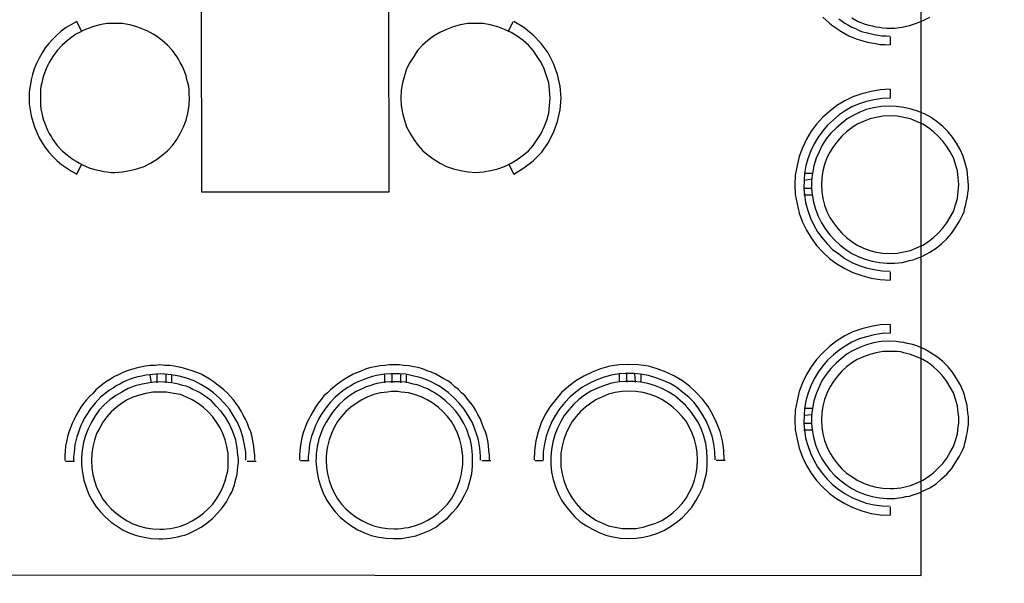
# Model space of a CAD drawing. Header units: millimetres. Extents: x 13115352 to 26511604, y 2875787 to 5794155.
# Tile 79 of 115: x 13230598 to 13233789, y 2889234 to 2891061. Entities that reach past the tile are written whole.
import ezdxf

# ---------------------------------------------------------------- set-up
doc = ezdxf.new("R2010")
doc.units = ezdxf.units.MM
doc.layers.add('A Counter', color=7, linetype='Continuous', lineweight=25)
doc.layers.add('CT-WALL HATCH', color=250, linetype='Continuous')

msp = doc.modelspace()

# ---------------------------------------------------------------- hatches: boundary and pattern name
at = {"layer": 'CT-WALL HATCH'}
h = msp.add_hatch(dxfattribs=at)
h.set_pattern_fill('ANSI31', color=0, scale=50)
h.set_pattern_definition([(45, (-94127.56, 1509.2), (-112.2532015, 112.2532015), [])])
h.paths.add_polyline_path([(13225482.7, 2882804.3, 0.006604), (13225451.1, 2882803.9), (13225451.1, 2881666.3), (13225482.7, 2881666.3)])
h.paths.add_polyline_path([(13227905.2, 2882806.8, 0.006603), (13227873.6, 2882807.2), (13227873.6, 2881669.2), (13227905.2, 2881669.2)])
h.paths.add_polyline_path([(13224842.1, 2896768.8), (13225225.9, 2896768.8), (13225225.9, 2896941.8), (13224842.1, 2896941.8)], flags=9)
h.paths.add_polyline_path([(13225806.6, 2898635.9), (13226105, 2898635.9), (13226105, 2898808.1), (13225806.6, 2898808.1)], flags=9)
h.paths.add_polyline_path([(13225317.6, 2896699.4), (13225616, 2896699.4), (13225616, 2896871.6), (13225317.6, 2896871.6)], flags=9)
h.paths.add_polyline_path([(13226417.9, 2896750.1), (13226597.6, 2896750.1), (13226597.6, 2896920.7), (13226417.9, 2896920.7)], flags=9)
h.paths.add_polyline_path([(13226306.8, 2897090.6), (13226940.9, 2897090.6), (13226940.9, 2897416.6), (13226306.8, 2897416.6)], flags=9)
h.paths.add_polyline_path([(13226860.6, 2896669.7), (13227404.9, 2896669.7), (13227404.9, 2897073.3), (13226860.6, 2897073.3)], flags=9)
h.paths.add_polyline_path([(13225798.3, 2896749.2), (13225977.9, 2896749.2), (13225977.9, 2896919.8), (13225798.3, 2896919.8)], flags=9)
h.paths.add_polyline_path([(13236227.4, 2892720.1), (13236820.5, 2892720.1), (13236820.5, 2893050.6), (13236227.4, 2893050.6)], flags=9)
h.paths.add_polyline_path([(13232717.7, 2898378.9), (13233142.3, 2898379), (13233142.4, 2898078.7), (13232717.8, 2898078.6)], flags=9)
h.paths.add_polyline_path([(13224842.1, 2897886.4), (13225225.9, 2897886.4), (13225225.9, 2898059.3), (13224842.1, 2898059.3)], flags=9)
h.paths.add_polyline_path([(13244812, 2896387.4), (13245730.7, 2896387.4), (13245730.7, 2896721.1), (13244812, 2896721.1)], flags=9)
h.paths.add_polyline_path([(13225322.8, 2897706.6), (13225657.2, 2897706.6), (13225657.2, 2897990.9), (13225322.8, 2897990.9)], flags=9)
h.paths.add_polyline_path([(13227350.3, 2897342.4), (13228048.9, 2897342.4), (13228048.9, 2897592.6), (13227350.3, 2897592.6)], flags=9)
h.paths.add_polyline_path([(13226513.7, 2897556.6), (13227461.2, 2897556.6), (13227461.2, 2897920.5), (13226513.7, 2897920.5)], flags=9)
h.paths.add_polyline_path([(13225036, 2898536.4), (13225419.7, 2898536.4), (13225419.7, 2898709.3), (13225036, 2898709.3)], flags=9)
h.paths.add_polyline_path([(13226410.9, 2898155.6), (13227005.4, 2898155.6), (13227005.4, 2898267.5), (13226410.9, 2898267.5)], flags=9)
h.paths.add_polyline_path([(13227087.7, 2898231), (13227548.9, 2898231), (13227548.9, 2898422.1), (13227087.7, 2898422.1)], flags=9)
h.paths.add_polyline_path([(13228126.3, 2898066.3), (13228907.5, 2898066.3), (13228907.5, 2898238.3), (13228126.3, 2898238.3)], flags=9)
h.paths.add_polyline_path([(13228099, 2898377.8), (13228375, 2898377.8), (13228375, 2898473.4), (13228099, 2898473.4)], flags=9)
h.paths.add_polyline_path([(13228513.4, 2898377.8), (13228789.4, 2898377.8), (13228789.4, 2898473.4), (13228513.4, 2898473.4)], flags=9)
h.paths.add_polyline_path([(13227399.6, 2898404.2), (13228144.6, 2898404.2), (13228144.6, 2898731.3), (13227399.6, 2898731.3)], flags=9)
h.paths.add_polyline_path([(13227518, 2896695.6), (13228113.9, 2896695.6), (13228113.9, 2897022.8), (13227518, 2897022.8)], flags=9)
h.paths.add_polyline_path([(13228419.5, 2896724.2), (13228700.6, 2896724.2), (13228700.6, 2896897.1), (13228419.5, 2896897.1)], flags=9)
h.paths.add_polyline_path([(13239431.9, 2894875.4), (13240125.8, 2894875.4), (13240125.8, 2895410.1), (13239431.9, 2895410.1)], flags=9)
h.paths.add_polyline_path([(13240574.9, 2894875.4), (13241268.8, 2894875.4), (13241268.8, 2895410.1), (13240574.9, 2895410.1)], flags=9)
h.paths.add_polyline_path([(13236521.8, 2897906.8), (13237058.6, 2897906.8), (13237058.6, 2898157.1), (13236521.8, 2898157.1)], flags=9)
h.paths.add_polyline_path([(13235834.8, 2898245), (13236249.5, 2898245), (13236249.5, 2898474.3), (13235834.8, 2898474.3)], flags=9)
h.paths.add_polyline_path([(13237016.5, 2897458.5), (13237870.9, 2897458.5), (13237870.9, 2897792.2), (13237016.5, 2897792.2)], flags=9)
h.paths.add_polyline_path([(13237899.6, 2897982.2), (13238434.9, 2897982.2), (13238434.9, 2898212.7), (13237899.6, 2898212.7)], flags=9)
h.paths.add_polyline_path([(13237615, 2898275.4), (13237951.9, 2898275.4), (13237951.9, 2898503.9), (13237615, 2898503.9)], flags=9)
h.paths.add_polyline_path([(13237232.8, 2898136.8), (13237606.7, 2898136.8), (13237606.7, 2898367.3), (13237232.8, 2898367.3)], flags=9)
h.paths.add_polyline_path([(13236124.4, 2897473), (13236959.1, 2897473), (13236959.1, 2897863.5), (13236124.4, 2897863.5)], flags=9)
h.paths.add_polyline_path([(13230757.7, 2898380.7), (13231182.3, 2898380.7), (13231182.4, 2898080.4), (13230757.8, 2898080.3)], flags=9)
h.paths.add_polyline_path([(13231247.7, 2898380.1), (13231672.3, 2898380.2), (13231672.4, 2898079.8), (13231247.8, 2898079.8)], flags=9)
h.paths.add_polyline_path([(13231737.7, 2898380.1), (13232162.3, 2898380.2), (13232162.4, 2898079.8), (13231737.8, 2898079.8)], flags=9)
h.paths.add_polyline_path([(13232227.7, 2898379.5), (13232652.3, 2898379.6), (13232652.4, 2898079.3), (13232227.8, 2898079.2)], flags=9)
h.paths.add_polyline_path([(13232337.5, 2897602), (13233333.3, 2897602), (13233333.3, 2897832.5), (13232337.5, 2897832.5)], flags=9)
h.paths.add_polyline_path([(13231418.5, 2897477.4), (13232044.6, 2897477.4), (13232044.6, 2897867.9), (13231418.5, 2897867.9)], flags=9)
h.paths.add_polyline_path([(13234150.2, 2897477.4), (13234499, 2897477.4), (13234499, 2897867.9), (13234150.2, 2897867.9)], flags=9)
h.paths.add_polyline_path([(13234022.5, 2898380.1), (13234447.1, 2898380.2), (13234447.1, 2898079.8), (13234022.5, 2898079.8)], flags=9)
h.paths.add_polyline_path([(13234512.5, 2898379.5), (13234937.1, 2898379.6), (13234937.1, 2898079.3), (13234512.5, 2898079.2)], flags=9)
h.paths.add_polyline_path([(13233412.6, 2898192.8), (13233909.8, 2898192.8), (13233909.8, 2898523.3), (13233412.6, 2898523.3)], flags=9)
h.paths.add_polyline_path([(13230253.1, 2897866), (13230853.9, 2897866), (13230853.9, 2898096.5), (13230253.1, 2898096.5)], flags=9)
h.paths.add_polyline_path([(13243466.8, 2897980.8), (13243761, 2897980.8), (13243761, 2898257.1), (13243466.8, 2898257.1)], flags=9)
h.paths.add_polyline_path([(13245967.7, 2895017), (13246172.8, 2895017), (13246172.8, 2895209.1), (13245967.7, 2895209.1)], flags=9)
h.paths.add_polyline_path([(13244046.6, 2897722), (13244341.4, 2897722), (13244341.4, 2898000), (13244046.6, 2898000)], flags=9)
h.paths.add_polyline_path([(13243466.8, 2897053.8), (13243761, 2897053.8), (13243761, 2897330.1), (13243466.8, 2897330.1)], flags=9)
h.paths.add_polyline_path([(13245414.2, 2894913.5), (13245619.3, 2894913.5), (13245619.3, 2895105.6), (13245414.2, 2895105.6)], flags=9)
h.paths.add_polyline_path([(13244046.6, 2898447), (13244341.4, 2898447), (13244341.4, 2898725), (13244046.6, 2898725)], flags=9)
h.paths.add_polyline_path([(13245752.2, 2895907.1), (13246111.4, 2895907.1), (13246111.4, 2896238.4), (13245752.2, 2896238.4)], flags=9)
h.paths.add_polyline_path([(13245901, 2897617.5), (13246350.5, 2897617.5), (13246350.5, 2897894.2), (13245901, 2897894.2)], flags=9)
h.paths.add_polyline_path([(13241921.1, 2894949.2), (13242197.7, 2894949.2), (13242197.7, 2895225.2), (13241921.1, 2895225.2)], flags=9)
h.paths.add_polyline_path([(13243996.5, 2894870.1), (13244705.6, 2894870.1), (13244705.6, 2895062.2), (13243996.5, 2895062.2)], flags=9)
h.paths.add_polyline_path([(13243408.7, 2894834.2), (13243901.3, 2894834.2), (13243901.3, 2895197.1), (13243408.7, 2895197.1)], flags=9)
h.paths.add_polyline_path([(13242474.7, 2895236.6), (13243261.6, 2895236.6), (13243261.6, 2895428.7), (13242474.7, 2895428.7)], flags=9)
h.paths.add_polyline_path([(13241874.5, 2895422.6), (13242260.2, 2895422.6), (13242260.2, 2895756.2), (13241874.5, 2895756.2)], flags=9)
h.paths.add_polyline_path([(13243943.5, 2896973.8), (13244543.5, 2896973.8), (13244543.5, 2897406.4), (13243943.5, 2897406.4)], flags=9)
h.paths.add_polyline_path([(13245796.9, 2897043.3), (13246412, 2897043.3), (13246412, 2897321.3), (13245796.9, 2897321.3)], flags=9)
h.paths.add_polyline_path([(13245905.4, 2898142.6), (13246261.1, 2898142.6), (13246261.1, 2898334.7), (13245905.4, 2898334.7)], flags=9)
h.paths.add_polyline_path([(13245886.4, 2898557.5), (13246242, 2898557.5), (13246242, 2898749.6), (13245886.4, 2898749.6)], flags=9)
h.paths.add_polyline_path([(13232194.3, 2899445), (13234893.6, 2899445), (13234893.6, 2900420.4), (13232194.3, 2900420.4)], flags=9)
h.paths.add_polyline_path([(13235133.7, 2893188.8), (13235788.1, 2893188.8), (13235788.1, 2893569.6), (13235133.7, 2893569.6)], flags=9)
h.paths.add_polyline_path([(13238146.8, 2899162.1), (13238914.1, 2899162.1), (13238914.1, 2899341.1), (13238146.8, 2899341.1)], flags=9)
h.paths.add_polyline_path([(13238495.3, 2895144.3), (13239079.9, 2895144.3), (13239079.9, 2895477.9), (13238495.3, 2895477.9)], flags=9)
h.paths.add_polyline_path([(13237907.5, 2894858.3), (13238356.8, 2894858.3), (13238356.8, 2895088.9), (13237907.5, 2895088.9)], flags=9)
h.paths.add_polyline_path([(13234135.2, 2892777.3), (13234931.1, 2892777.3), (13234931.1, 2893007.3), (13234135.2, 2893007.3)], flags=9)
h.paths.add_polyline_path([(13225989, 2883448.5), (13227182.6, 2883448.5), (13227182.6, 2883664.8), (13225989, 2883664.8)], flags=9)

# ---------------------------------------------------------------- linework, layer by layer
at = {"layer": 'A Counter', "linetype": 'Continuous', "lineweight": 25}
for p, q in [((13232182.3, 2891023.8), (13232198.1, 2891055.4)), ((13233420.5, 2890979.1), (13233420.5, 2891004.9)), ((13233420.5, 2890806.8), (13233420.5, 2890835.5)), ((13233167.9, 2890544.2), (13233139.2, 2890539.9)), ((13233142.1, 2890562.9), (13233140.6, 2890542.8)), ((13233167.9, 2890562.9), (13233142.1, 2890562.9)), ((13233167.9, 2890562.9), (13233165, 2890542.8)), ((13233140.6, 2890542.8), (13233139.2, 2890514.1)), ((13233139.2, 2890514.1), (13233142.1, 2890494)), ((13233165, 2890514.1), (13233139.2, 2890514.1)), ((13233165, 2890542.8), (13233165, 2890514.1)), ((13233165, 2890514.1), (13233166.4, 2890494)), ((13233167.9, 2890492.6), (13233139.2, 2890492.6)), ((13233420.5, 2890217), (13233420.5, 2890242.8)), ((13233420.5, 2890044.8), (13233420.5, 2890073.5)), ((13231040.1, 2889911.6), (13231020, 2889910.2)), ((13231025.7, 2889884.4), (13231021.4, 2889908.8)), ((13231044.4, 2889884.4), (13231044.4, 2889913.1)), ((13231088.9, 2889910.2), (13231068.8, 2889911.6)), ((13231073.1, 2889884.4), (13231073.1, 2889913.1)), ((13231091.7, 2889884.4), (13231091.7, 2889908.8)), ((13231800.7, 2889913.1), (13231780.6, 2889911.6)), ((13231782, 2889884.4), (13231782, 2889910.2)), ((13231805, 2889884.4), (13231805, 2889913.1)), ((13231849.5, 2889911.6), (13231829.4, 2889913.1)), ((13231833.7, 2889884.4), (13231833.7, 2889913.1)), ((13231852.3, 2889884.4), (13231852.3, 2889910.2)), ((13232561.3, 2889914.5), (13232541.2, 2889913.1)), ((13232542.6, 2889885.8), (13232542.6, 2889911.6)), ((13232590, 2889914.5), (13232561.3, 2889914.5)), ((13232565.6, 2889885.8), (13232565.6, 2889914.5)), ((13232610.1, 2889911.6), (13232590, 2889914.5)), ((13232594.3, 2889885.8), (13232591.4, 2889914.5)), ((13232612.9, 2889885.8), (13232612.9, 2889911.6)), ((13231041.5, 2889887.2), (13231020, 2889884.4)), ((13231068.8, 2889885.8), (13231041.5, 2889887.2)), ((13231090.3, 2889884.4), (13231068.8, 2889885.8)), ((13231800.7, 2889887.2), (13231780.6, 2889885.8)), ((13231849.5, 2889885.8), (13231829.4, 2889887.2)), ((13232561.3, 2889888.7), (13232541.2, 2889887.2)), ((13232590, 2889888.7), (13232561.3, 2889888.7)), ((13232610.1, 2889885.8), (13232590, 2889888.7)), ((13233167.9, 2889780.7), (13233139.2, 2889777.9)), ((13233140.6, 2889779.3), (13233139.2, 2889752)), ((13233142.1, 2889800.8), (13233140.6, 2889779.3)), ((13233167.9, 2889800.8), (13233142.1, 2889800.8)), ((13233167.9, 2889800.8), (13233165, 2889780.7)), ((13233165, 2889780.7), (13233165, 2889752)), ((13233139.2, 2889752), (13233142.1, 2889732)), ((13233165, 2889752), (13233139.2, 2889752)), ((13233165, 2889752), (13233166.4, 2889732)), ((13233167.9, 2889730.5), (13233139.2, 2889730.5)), ((13230747.3, 2889630.3), (13230776, 2889630.3)), ((13231335.7, 2889630.3), (13231364.4, 2889630.3)), ((13231507.9, 2889631.8), (13231536.6, 2889631.8)), ((13232096.3, 2889631.8), (13232125, 2889631.8)), ((13232268.5, 2889631.8), (13232294.4, 2889631.8)), ((13232855.5, 2889633.2), (13232884.2, 2889633.2)), ((13233420.5, 2889455), (13233420.5, 2889480.8))]:
    msp.add_line(p, q, dxfattribs=at)
for points in [[(13229977.3, 2888803.5), (13229977.3, 2889261.3), (13233519.5, 2889259.2), (13233519.5, 2892511), (13233977.3, 2892512.5)], [(13230798.9, 2891023.8), (13230783.1, 2891055.4), (13230765.9, 2891045.4), (13230748.7, 2891035.3), (13230732.9, 2891023.8), (13230718.5, 2891010.9), (13230705.6, 2890998), (13230692.7, 2890983.6), (13230681.2, 2890969.3), (13230671.2, 2890953.5), (13230661.1, 2890936.3), (13230652.5, 2890919.1), (13230645.4, 2890901.8), (13230639.6, 2890883.2), (13230635.3, 2890866), (13230632.4, 2890845.9), (13230629.6, 2890827.2), (13230629.6, 2890807.1), (13230629.6, 2890788.5), (13230632.4, 2890768.4), (13230635.3, 2890749.7), (13230641, 2890731.1), (13230646.8, 2890713.8), (13230654, 2890695.2), (13230661.1, 2890678), (13230671.2, 2890662.2), (13230681.2, 2890646.4), (13230692.7, 2890632), (13230705.6, 2890617.7), (13230720, 2890603.3), (13230734.3, 2890591.9), (13230750.1, 2890580.4), (13230765.9, 2890570.3), (13230783.1, 2890560.3), (13230798.9, 2890591.9)], [(13232183.8, 2890591.9), (13232199.6, 2890560.3), (13232232.6, 2890580.4), (13232262.7, 2890603.3), (13232290, 2890632), (13232311.5, 2890662.2), (13232328.7, 2890695.2), (13232341.6, 2890731.1), (13232350.3, 2890768.4), (13232353.1, 2890807.1), (13232350.3, 2890845.9), (13232341.6, 2890883.2), (13232328.7, 2890919.1), (13232311.5, 2890953.5), (13232288.5, 2890983.6), (13232262.7, 2891010.9), (13232232.6, 2891035.3), (13232199.6, 2891055.4)], [(13233200.9, 2891069.5), (13233212.4, 2891059.4), (13233222.4, 2891049.4), (13233233.9, 2891040.8), (13233246.8, 2891032.2), (13233259.7, 2891023.5), (13233272.6, 2891016.4), (13233285.6, 2891009.2), (13233298.5, 2891003.5), (13233312.8, 2890997.7), (13233327.2, 2890993.4), (13233341.5, 2890989.1), (13233357.3, 2890986.2), (13233371.7, 2890983.4), (13233387.5, 2890980.5), (13233403.2, 2890980.5), (13233419, 2890979.1)], [(13233252.6, 2891063.7), (13233272.6, 2891049.4), (13233284.1, 2891043.6), (13233295.6, 2891036.5), (13233307.1, 2891032.2), (13233318.6, 2891026.4), (13233330, 2891022.1), (13233341.5, 2891019.2), (13233354.4, 2891016.4), (13233367.4, 2891013.5), (13233380.3, 2891010.6), (13233393.2, 2891009.2), (13233406.1, 2891009.2), (13233419, 2891007.8)], [(13233295.6, 2891066.6), (13233315.7, 2891055.1), (13233338.7, 2891046.5), (13233350.1, 2891043.6), (13233361.6, 2891040.8), (13233373.1, 2891037.9), (13233384.6, 2891036.5), (13233396.1, 2891035), (13233409, 2891033.6), (13233421.9, 2891033.6), (13233433.4, 2891033.6), (13233457.8, 2891036.5), (13233482.2, 2891042.2), (13233505.1, 2891049.4), (13233526.7, 2891058), (13233548.2, 2891069.5)], [(13233419, 2890835.5), (13233387.5, 2890834.1), (13233357.3, 2890828.4), (13233327.2, 2890821.2), (13233298.5, 2890811.1), (13233272.6, 2890798.2), (13233246.8, 2890782.4), (13233222.4, 2890763.8), (13233200.9, 2890745.1), (13233180.8, 2890722.2), (13233163.6, 2890699.2), (13233147.8, 2890673.4), (13233134.9, 2890646.1), (13233124.8, 2890617.4), (13233117.7, 2890588.7), (13233111.9, 2890557.1), (13233110.5, 2890525.6), (13233111.9, 2890494), (13233117.7, 2890463.9), (13233124.8, 2890433.7), (13233134.9, 2890405), (13233147.8, 2890379.2), (13233163.6, 2890353.4), (13233180.8, 2890329), (13233200.9, 2890307.4), (13233222.4, 2890287.3), (13233246.8, 2890270.1), (13233272.6, 2890254.3), (13233298.5, 2890241.4), (13233327.2, 2890231.4), (13233357.3, 2890222.8), (13233387.5, 2890218.5), (13233419, 2890217)], [(13233419, 2890806.8), (13233393.2, 2890805.4), (13233367.4, 2890801.1), (13233343, 2890795.4), (13233318.6, 2890788.2), (13233295.6, 2890778.1), (13233274.1, 2890765.2), (13233254, 2890752.3), (13233235.3, 2890736.5), (13233216.7, 2890719.3), (13233200.9, 2890700.6), (13233186.5, 2890680.6), (13233173.6, 2890659), (13233162.1, 2890636.1), (13233153.5, 2890613.1), (13233146.4, 2890588.7), (13233142.1, 2890562.9)], [(13233166.4, 2890494), (13233170.8, 2890469.6), (13233177.9, 2890446.6), (13233186.5, 2890423.7), (13233196.6, 2890402.1), (13233209.5, 2890382.1), (13233223.9, 2890363.4), (13233239.6, 2890346.2), (13233256.9, 2890330.4), (13233275.5, 2890316), (13233295.6, 2890303.1), (13233315.7, 2890293.1), (13233338.7, 2890284.5), (13233361.6, 2890278.7), (13233384.6, 2890274.4), (13233409, 2890271.6), (13233433.4, 2890271.6), (13233446.3, 2890273), (13233457.8, 2890274.4), (13233470.7, 2890277.3), (13233482.2, 2890280.2), (13233493.7, 2890283), (13233505.1, 2890287.3), (13233516.6, 2890291.6), (13233526.7, 2890295.9), (13233548.2, 2890307.4), (13233568.3, 2890320.3), (13233585.5, 2890334.7), (13233602.7, 2890350.5), (13233618.5, 2890367.7), (13233631.4, 2890387.8), (13233644.3, 2890407.9), (13233654.4, 2890429.4), (13233658.7, 2890439.5), (13233661.6, 2890450.9), (13233664.4, 2890462.4), (13233667.3, 2890475.3), (13233670.2, 2890486.8), (13233671.6, 2890498.3), (13233673, 2890511.2), (13233673, 2890524.1), (13233671.6, 2890548.5), (13233668.7, 2890572.9), (13233663, 2890595.9), (13233655.8, 2890618.8), (13233645.8, 2890640.4), (13233634.3, 2890660.5), (13233621.4, 2890680.6), (13233607, 2890697.8), (13233589.8, 2890715), (13233572.6, 2890729.3), (13233552.5, 2890743.7), (13233532.4, 2890755.2), (13233510.9, 2890763.8), (13233487.9, 2890771), (13233463.5, 2890776.7), (13233439.1, 2890779.6), (13233414.7, 2890781), (13233390.3, 2890779.6), (13233365.9, 2890775.3), (13233343, 2890769.5), (13233321.4, 2890760.9), (13233299.9, 2890750.9), (13233279.8, 2890739.4), (13233261.2, 2890725), (13233243.9, 2890709.3), (13233226.7, 2890693.5), (13233212.4, 2890674.8), (13233199.5, 2890654.7), (13233189.4, 2890633.2), (13233179.4, 2890611.7), (13233172.2, 2890587.3), (13233167.9, 2890562.9)], [(13233142.1, 2890494), (13233144.9, 2890468.2), (13233152.1, 2890442.3), (13233160.7, 2890417.9), (13233172.2, 2890395), (13233183.7, 2890373.4), (13233199.5, 2890353.4), (13233215.2, 2890334.7), (13233232.5, 2890316), (13233252.6, 2890301.7), (13233272.6, 2890287.3), (13233295.6, 2890274.4), (13233318.6, 2890264.4), (13233341.5, 2890257.2), (13233367.4, 2890251.5), (13233393.2, 2890247.2), (13233419, 2890245.7)], [(13233419, 2890073.5), (13233387.5, 2890072.1), (13233357.3, 2890066.3), (13233327.2, 2890059.2), (13233298.5, 2890049.1), (13233272.6, 2890036.2), (13233246.8, 2890020.4), (13233222.4, 2890001.8), (13233200.9, 2889981.7), (13233180.8, 2889960.1), (13233163.6, 2889935.7), (13233147.8, 2889911.3), (13233134.9, 2889884.1), (13233124.8, 2889855.4), (13233117.7, 2889825.2), (13233111.9, 2889795.1), (13233110.5, 2889763.5), (13233111.9, 2889732), (13233117.7, 2889701.8), (13233124.8, 2889671.7), (13233134.9, 2889643), (13233147.8, 2889615.7), (13233163.6, 2889591.3), (13233180.8, 2889566.9), (13233200.9, 2889545.4), (13233222.4, 2889525.3), (13233246.8, 2889508.1), (13233272.6, 2889492.3), (13233298.5, 2889479.4), (13233327.2, 2889469.3), (13233357.3, 2889460.7), (13233387.5, 2889456.4), (13233419, 2889455)], [(13233419, 2890044.8), (13233393.2, 2890043.4), (13233367.4, 2890039.1), (13233343, 2890033.3), (13233318.6, 2890026.1), (13233295.6, 2890016.1), (13233274.1, 2890003.2), (13233254, 2889990.3), (13233235.3, 2889974.5), (13233216.7, 2889957.3), (13233200.9, 2889938.6), (13233186.5, 2889918.5), (13233173.6, 2889897), (13233162.1, 2889874), (13233153.5, 2889851.1), (13233146.4, 2889825.2), (13233142.1, 2889800.8)], [(13233166.4, 2889732), (13233170.8, 2889707.6), (13233177.9, 2889683.2), (13233186.5, 2889661.6), (13233196.6, 2889640.1), (13233209.5, 2889620), (13233223.9, 2889601.4), (13233239.6, 2889584.1), (13233256.9, 2889568.4), (13233275.5, 2889554), (13233295.6, 2889541.1), (13233315.7, 2889531), (13233338.7, 2889522.4), (13233361.6, 2889515.3), (13233384.6, 2889510.9), (13233409, 2889509.5), (13233433.4, 2889509.5), (13233446.3, 2889510.9), (13233457.8, 2889512.4), (13233470.7, 2889515.3), (13233482.2, 2889516.7), (13233493.7, 2889521), (13233505.1, 2889523.9), (13233516.6, 2889528.2), (13233526.7, 2889533.9), (13233548.2, 2889544), (13233568.3, 2889556.9), (13233585.5, 2889572.7), (13233602.7, 2889588.4), (13233618.5, 2889605.7), (13233631.4, 2889625.8), (13233644.3, 2889645.8), (13233654.4, 2889667.4), (13233658.7, 2889677.4), (13233661.6, 2889688.9), (13233664.4, 2889700.4), (13233667.3, 2889711.9), (13233670.2, 2889724.8), (13233671.6, 2889736.3), (13233673, 2889749.2), (13233673, 2889762.1), (13233673, 2889773.6), (13233671.6, 2889786.5), (13233670.2, 2889798), (13233668.7, 2889810.9), (13233665.9, 2889822.4), (13233663, 2889833.8), (13233660.1, 2889845.3), (13233655.8, 2889856.8), (13233645.8, 2889878.3), (13233634.3, 2889898.4), (13233621.4, 2889918.5), (13233607, 2889935.7), (13233589.8, 2889953), (13233572.6, 2889967.3), (13233552.5, 2889980.2), (13233532.4, 2889991.7), (13233520.9, 2889997.4), (13233510.9, 2890001.8), (13233499.4, 2890006.1), (13233487.9, 2890008.9), (13233475, 2890011.8), (13233463.5, 2890014.7), (13233452, 2890016.1), (13233439.1, 2890017.5), (13233414.7, 2890019), (13233390.3, 2890017.5), (13233365.9, 2890013.2), (13233343, 2890007.5), (13233321.4, 2889998.9), (13233299.9, 2889988.8), (13233279.8, 2889977.4), (13233261.2, 2889963), (13233243.9, 2889947.2), (13233226.7, 2889930), (13233212.4, 2889911.3), (13233199.5, 2889892.7), (13233189.4, 2889871.2), (13233179.4, 2889848.2), (13233172.2, 2889825.2), (13233167.9, 2889800.8)], [(13231360.1, 2889633.2), (13231360.1, 2889649), (13231358.7, 2889664.8), (13231357.2, 2889679.1), (13231354.4, 2889694.9), (13231351.5, 2889709.3), (13231347.2, 2889725.1), (13231341.4, 2889739.4), (13231337.1, 2889752.3), (13231330, 2889766.7), (13231322.8, 2889779.6), (13231315.6, 2889792.5), (13231308.4, 2889805.4), (13231299.8, 2889816.9), (13231289.8, 2889829.8), (13231281.2, 2889839.9), (13231271.1, 2889851.4), (13231259.6, 2889861.4), (13231248.2, 2889871.4), (13231236.7, 2889880.1), (13231225.2, 2889888.7), (13231212.3, 2889897.3), (13231199.4, 2889904.5), (13231186.5, 2889911.6), (13231172.1, 2889917.4), (13231157.8, 2889923.1), (13231143.4, 2889927.4), (13231129.1, 2889931.7), (13231114.7, 2889934.6), (13231098.9, 2889937.5), (13231084.6, 2889940.3), (13231068.8, 2889940.3), (13231053, 2889941.8), (13231037.2, 2889940.3), (13231021.4, 2889940.3), (13231005.6, 2889937.5), (13230989.8, 2889934.6), (13230975.5, 2889931.7), (13230961.1, 2889927.4), (13230946.8, 2889923.1), (13230932.4, 2889917.4), (13230918.1, 2889910.2), (13230905.2, 2889904.5), (13230892.3, 2889895.8), (13230879.3, 2889888.7), (13230867.9, 2889880.1), (13230856.4, 2889870), (13230844.9, 2889861.4), (13230834.9, 2889849.9), (13230824.8, 2889839.9), (13230814.8, 2889828.4), (13230804.7, 2889816.9), (13230796.1, 2889805.4), (13230788.9, 2889792.5), (13230781.8, 2889779.6), (13230774.6, 2889765.2), (13230768.8, 2889752.3), (13230763.1, 2889738), (13230757.4, 2889723.6), (13230753.1, 2889709.3), (13230750.2, 2889693.5), (13230747.3, 2889679.1), (13230745.9, 2889663.4), (13230744.4, 2889647.6), (13230744.4, 2889631.8)], [(13232120.7, 2889633.2), (13232120.7, 2889649), (13232119.3, 2889664.8), (13232117.8, 2889680.6), (13232115, 2889696.4), (13232112.1, 2889710.7), (13232107.8, 2889725.1), (13232102, 2889739.4), (13232096.3, 2889753.8), (13232090.6, 2889768.1), (13232083.4, 2889781), (13232076.2, 2889793.9), (13232069, 2889806.9), (13232060.4, 2889818.3), (13232050.4, 2889829.8), (13232041.8, 2889841.3), (13232030.3, 2889851.4), (13232020.2, 2889862.8), (13232008.8, 2889871.4), (13231997.3, 2889881.5), (13231985.8, 2889890.1), (13231972.9, 2889897.3), (13231960, 2889904.5), (13231947.1, 2889911.6), (13231932.7, 2889918.8), (13231918.4, 2889923.1), (13231904, 2889928.8), (13231889.7, 2889933.2), (13231875.3, 2889936), (13231859.5, 2889938.9), (13231843.7, 2889940.3), (13231829.4, 2889941.8), (13231812.2, 2889941.8), (13231796.4, 2889941.8), (13231782, 2889940.3), (13231766.2, 2889938.9), (13231750.4, 2889936), (13231736.1, 2889933.2), (13231721.7, 2889928.8), (13231707.4, 2889923.1), (13231693, 2889917.4), (13231678.7, 2889911.6), (13231665.8, 2889904.5), (13231652.9, 2889897.3), (13231639.9, 2889888.7), (13231628.5, 2889880.1), (13231617, 2889871.4), (13231605.5, 2889861.4), (13231595.5, 2889851.4), (13231584, 2889841.3), (13231575.4, 2889829.8), (13231565.3, 2889818.3), (13231556.7, 2889805.4), (13231549.5, 2889792.5), (13231542.4, 2889779.6), (13231535.2, 2889766.7), (13231529.4, 2889753.8), (13231523.7, 2889739.4), (13231518, 2889725.1), (13231513.7, 2889710.7), (13231510.8, 2889694.9), (13231507.9, 2889680.6), (13231506.5, 2889664.8), (13231505, 2889649), (13231505, 2889633.2)], [(13232881.3, 2889634.7), (13232879.9, 2889666.2), (13232875.6, 2889696.4), (13232868.4, 2889726.5), (13232856.9, 2889755.2), (13232844, 2889782.5), (13232829.6, 2889806.9), (13232811, 2889831.3), (13232790.9, 2889852.8), (13232769.4, 2889872.9), (13232746.4, 2889890.1), (13232720.6, 2889905.9), (13232693.3, 2889918.8), (13232664.6, 2889928.8), (13232635.9, 2889937.5), (13232604.3, 2889941.8), (13232572.8, 2889943.2), (13232541.2, 2889941.8), (13232511.1, 2889937.5), (13232480.9, 2889928.8), (13232453.6, 2889918.8), (13232426.4, 2889905.9), (13232400.5, 2889890.1), (13232377.6, 2889872.9), (13232354.6, 2889852.8), (13232336, 2889829.8), (13232317.3, 2889806.9), (13232301.5, 2889781), (13232288.6, 2889753.8), (13232278.6, 2889725.1), (13232271.4, 2889696.4), (13232267.1, 2889664.8), (13232265.7, 2889633.2)], [(13231020, 2889910.2), (13231007.1, 2889908.8), (13230994.2, 2889905.9), (13230981.2, 2889903), (13230969.8, 2889900.1), (13230956.8, 2889895.8), (13230945.4, 2889891.5), (13230933.9, 2889885.8), (13230922.4, 2889880.1), (13230910.9, 2889874.3), (13230900.9, 2889867.1), (13230889.4, 2889860), (13230879.3, 2889852.8), (13230860.7, 2889837), (13230843.5, 2889818.3), (13230827.7, 2889799.7), (13230813.3, 2889778.2), (13230807.6, 2889768.1), (13230801.8, 2889756.6), (13230796.1, 2889745.2), (13230791.8, 2889733.7), (13230787.5, 2889720.8), (13230783.2, 2889709.3), (13230780.3, 2889696.4), (13230777.5, 2889683.4), (13230776, 2889672), (13230774.6, 2889657.6), (13230773.1, 2889644.7), (13230773.1, 2889631.8)], [(13231068.8, 2889911.6), (13231054.4, 2889913.1), (13231040.1, 2889911.6)], [(13231331.4, 2889633.2), (13231331.4, 2889659.1), (13231327.1, 2889683.4), (13231321.4, 2889709.3), (13231314.2, 2889732.2), (13231304.1, 2889755.2), (13231291.2, 2889776.7), (13231278.3, 2889798.3), (13231262.5, 2889816.9), (13231245.3, 2889835.6), (13231226.6, 2889851.4), (13231206.5, 2889865.7), (13231185, 2889878.6), (13231163.5, 2889890.1), (13231139.1, 2889898.7), (13231114.7, 2889905.9), (13231088.9, 2889910.2)], [(13231780.6, 2889911.6), (13231767.7, 2889910.2), (13231754.8, 2889907.3), (13231741.8, 2889904.5), (13231728.9, 2889900.1), (13231717.4, 2889895.8), (13231706, 2889891.5), (13231694.5, 2889887.2), (13231683, 2889881.5), (13231671.5, 2889874.3), (13231661.5, 2889868.6), (13231650, 2889861.4), (13231639.9, 2889854.2), (13231621.3, 2889837), (13231604.1, 2889819.8), (13231588.3, 2889799.7), (13231573.9, 2889779.6), (13231568.2, 2889768.1), (13231562.5, 2889756.6), (13231556.7, 2889745.2), (13231552.4, 2889733.7), (13231548.1, 2889722.2), (13231543.8, 2889710.7), (13231540.9, 2889697.8), (13231538.1, 2889684.9), (13231536.6, 2889672), (13231535.2, 2889659.1), (13231533.7, 2889646.1), (13231533.7, 2889633.2)], [(13231829.4, 2889913.1), (13231815, 2889913.1), (13231800.7, 2889913.1)], [(13232092, 2889633.2), (13232092, 2889646.1), (13232090.6, 2889659.1), (13232089.1, 2889672), (13232087.7, 2889684.9), (13232084.8, 2889697.8), (13232082, 2889709.3), (13232077.7, 2889722.2), (13232073.3, 2889733.7), (13232069, 2889745.2), (13232064.7, 2889756.6), (13232051.8, 2889778.2), (13232038.9, 2889798.3), (13232023.1, 2889818.3), (13232005.9, 2889835.6), (13231987.2, 2889852.8), (13231967.1, 2889867.1), (13231957.1, 2889874.3), (13231945.6, 2889880.1), (13231934.1, 2889885.8), (13231924.1, 2889890.1), (13231911.2, 2889895.8), (13231899.7, 2889900.1), (13231886.8, 2889903), (13231875.3, 2889905.9), (13231862.4, 2889908.8), (13231849.5, 2889911.6)], [(13232541.2, 2889913.1), (13232515.4, 2889908.8), (13232489.5, 2889901.6), (13232466.6, 2889893), (13232443.6, 2889881.5), (13232420.6, 2889868.6), (13232400.5, 2889854.2), (13232381.9, 2889838.4), (13232364.7, 2889819.8), (13232348.9, 2889801.1), (13232334.5, 2889779.6), (13232323.1, 2889758.1), (13232313, 2889735.1), (13232304.4, 2889710.7), (13232298.7, 2889686.3), (13232294.4, 2889660.5), (13232294.4, 2889633.2)], [(13232852.6, 2889634.7), (13232851.2, 2889660.5), (13232848.3, 2889686.3), (13232842.6, 2889710.7), (13232833.9, 2889735.1), (13232823.9, 2889758.1), (13232812.4, 2889779.6), (13232799.5, 2889799.7), (13232783.7, 2889819.8), (13232766.5, 2889837), (13232747.8, 2889852.8), (13232727.8, 2889868.6), (13232706.2, 2889881.5), (13232683.3, 2889891.5), (13232660.3, 2889900.1), (13232635.9, 2889907.3), (13232610.1, 2889911.6)], [(13231020, 2889884.4), (13230995.6, 2889880.1), (13230972.6, 2889874.3), (13230949.7, 2889865.7), (13230929.6, 2889854.2), (13230909.5, 2889842.7), (13230890.8, 2889828.4), (13230872.2, 2889812.6), (13230856.4, 2889795.4), (13230843.5, 2889776.7), (13230830.6, 2889756.6), (13230820.5, 2889735.1), (13230811.9, 2889713.6), (13230804.7, 2889690.6), (13230800.4, 2889666.2), (13230799, 2889641.8), (13230799, 2889617.4), (13230801.8, 2889593), (13230806.2, 2889568.6), (13230813.3, 2889545.7), (13230821.9, 2889524.2), (13230833.4, 2889502.6), (13230846.3, 2889482.5), (13230860.7, 2889465.3), (13230876.5, 2889448.1), (13230895.1, 2889432.3), (13230913.8, 2889419.4), (13230933.9, 2889406.5), (13230955.4, 2889396.4), (13230976.9, 2889389.3), (13231001.3, 2889383.5), (13231024.3, 2889379.2), (13231050.1, 2889377.8), (13231061.6, 2889377.8), (13231074.5, 2889379.2), (13231086, 2889380.6), (13231098.9, 2889382.1), (13231110.4, 2889384.9), (13231121.9, 2889387.8), (13231133.4, 2889390.7), (13231144.8, 2889395), (13231166.4, 2889405), (13231186.5, 2889416.5), (13231205.1, 2889429.4), (13231223.8, 2889445.2), (13231239.6, 2889461), (13231255.3, 2889479.7), (13231268.3, 2889498.3), (13231279.7, 2889519.8), (13231285.5, 2889529.9), (13231289.8, 2889541.4), (13231294.1, 2889552.9), (13231297, 2889564.3), (13231299.8, 2889575.8), (13231302.7, 2889587.3), (13231304.1, 2889600.2), (13231305.6, 2889613.1), (13231307, 2889624.6), (13231307, 2889637.5), (13231305.6, 2889649), (13231304.1, 2889661.9), (13231302.7, 2889673.4), (13231301.3, 2889684.9), (13231298.4, 2889697.8), (13231295.5, 2889707.8), (13231286.9, 2889730.8), (13231276.9, 2889752.3), (13231265.4, 2889772.4), (13231251, 2889791.1), (13231235.2, 2889808.3), (13231219.5, 2889825.5), (13231200.8, 2889839.9), (13231180.7, 2889852.8), (13231170.7, 2889858.5), (13231159.2, 2889862.8), (13231149.1, 2889868.6), (13231137.7, 2889872.9), (13231126.2, 2889875.8), (13231113.3, 2889880.1), (13231101.8, 2889881.5), (13231090.3, 2889884.4)], [(13231780.6, 2889885.8), (13231769.1, 2889884.4), (13231756.2, 2889881.5), (13231744.7, 2889878.6), (13231733.2, 2889874.3), (13231721.7, 2889871.4), (13231710.3, 2889865.7), (13231700.2, 2889861.4), (13231688.7, 2889855.7), (13231668.6, 2889842.7), (13231650, 2889828.4), (13231632.8, 2889812.6), (13231617, 2889795.4), (13231604.1, 2889776.7), (13231591.2, 2889756.6), (13231581.1, 2889736.5), (13231572.5, 2889713.6), (13231568.2, 2889702.1), (13231565.3, 2889690.6), (13231562.5, 2889679.1), (13231561, 2889667.7), (13231559.6, 2889654.7), (13231559.6, 2889643.3), (13231558.1, 2889630.3), (13231559.6, 2889618.9), (13231562.5, 2889593), (13231566.8, 2889570.1), (13231573.9, 2889547.1), (13231582.5, 2889524.2), (13231594, 2889504.1), (13231606.9, 2889484), (13231621.3, 2889465.3), (13231637.1, 2889448.1), (13231655.7, 2889433.7), (13231674.4, 2889419.4), (13231694.5, 2889407.9), (13231716, 2889397.9), (13231737.5, 2889389.3), (13231761.9, 2889383.5), (13231784.9, 2889380.6), (13231810.7, 2889379.2), (13231835.1, 2889379.2), (13231859.5, 2889383.5), (13231882.5, 2889387.8), (13231905.4, 2889396.4), (13231927, 2889405), (13231947.1, 2889416.5), (13231965.7, 2889430.9), (13231984.4, 2889445.2), (13232000.2, 2889462.4), (13232015.9, 2889479.7), (13232028.9, 2889499.8), (13232040.3, 2889519.8), (13232050.4, 2889541.4), (13232057.6, 2889564.3), (13232063.3, 2889588.7), (13232066.2, 2889613.1), (13232066.2, 2889626), (13232066.2, 2889639), (13232066.2, 2889650.4), (13232064.7, 2889661.9), (13232063.3, 2889674.8), (13232061.9, 2889686.3), (13232059, 2889697.8), (13232054.7, 2889709.3), (13232047.5, 2889732.2), (13232037.5, 2889752.3), (13232026, 2889772.4), (13232011.6, 2889792.5), (13231995.9, 2889809.7), (13231978.6, 2889825.5), (13231961.4, 2889839.9), (13231941.3, 2889852.8), (13231931.3, 2889858.5), (13231919.8, 2889864.3), (13231908.3, 2889868.6), (13231898.3, 2889872.9), (13231886.8, 2889877.2), (13231873.9, 2889880.1), (13231862.4, 2889882.9), (13231849.5, 2889885.8)], [(13231829.4, 2889887.2), (13231815, 2889887.2), (13231800.7, 2889887.2)], [(13232541.2, 2889887.2), (13232516.8, 2889882.9), (13232493.8, 2889875.8), (13232470.9, 2889867.1), (13232449.3, 2889857.1), (13232429.3, 2889844.2), (13232410.6, 2889829.8), (13232393.4, 2889814), (13232377.6, 2889796.8), (13232363.2, 2889778.2), (13232351.8, 2889758.1), (13232341.7, 2889736.5), (13232333.1, 2889715), (13232325.9, 2889692.1), (13232321.6, 2889667.7), (13232320.2, 2889644.7), (13232320.2, 2889618.9), (13232321.6, 2889594.5), (13232327.4, 2889570.1), (13232334.5, 2889547.1), (13232343.1, 2889525.6), (13232354.6, 2889504.1), (13232367.5, 2889485.4), (13232381.9, 2889466.7), (13232397.7, 2889449.5), (13232414.9, 2889433.7), (13232435, 2889420.8), (13232455.1, 2889409.3), (13232476.6, 2889399.3), (13232498.1, 2889390.7), (13232521.1, 2889384.9), (13232545.5, 2889380.6), (13232569.9, 2889379.2), (13232595.7, 2889380.6), (13232620.1, 2889383.5), (13232643.1, 2889389.3), (13232666, 2889396.4), (13232687.6, 2889406.5), (13232707.7, 2889418), (13232726.3, 2889430.9), (13232745, 2889446.7), (13232760.8, 2889462.4), (13232776.5, 2889481.1), (13232789.5, 2889501.2), (13232800.9, 2889521.3), (13232811, 2889542.8), (13232818.2, 2889565.8), (13232823.9, 2889590.2), (13232826.8, 2889614.6), (13232826.8, 2889639), (13232825.3, 2889663.4), (13232822.5, 2889687.8), (13232815.3, 2889710.7), (13232808.1, 2889732.2), (13232798.1, 2889753.8), (13232785.2, 2889773.9), (13232772.2, 2889792.5), (13232756.5, 2889811.2), (13232739.2, 2889827), (13232722, 2889841.3), (13232701.9, 2889854.2), (13232680.4, 2889865.7), (13232658.9, 2889874.3), (13232634.5, 2889881.5), (13232610.1, 2889885.8)], [(13233142.1, 2889732), (13233144.9, 2889704.7), (13233152.1, 2889680.3), (13233160.7, 2889655.9), (13233172.2, 2889632.9), (13233183.7, 2889611.4), (13233199.5, 2889591.3), (13233215.2, 2889571.2), (13233232.5, 2889554), (13233252.6, 2889538.2), (13233272.6, 2889525.3), (13233295.6, 2889512.4), (13233318.6, 2889502.3), (13233341.5, 2889493.7), (13233367.4, 2889488), (13233393.2, 2889485.1), (13233419, 2889483.7)]]:
    msp.add_lwpolyline(points, dxfattribs=at)
for points in [[(13231186.4, 2891112.8), (13231187.8, 2890502.9), (13231796.3, 2890502.9), (13231794.9, 2891112.8)], [(13231149.1, 2890807.1), (13231147.6, 2890820), (13231147.6, 2890833), (13231146.2, 2890844.4), (13231143.3, 2890855.9), (13231140.5, 2890867.4), (13231137.6, 2890878.9), (13231133.3, 2890890.4), (13231129, 2890901.8), (13231124.7, 2890911.9), (13231118.9, 2890921.9), (13231113.2, 2890933.4), (13231107.5, 2890942), (13231093.1, 2890960.7), (13231077.3, 2890977.9), (13231060.1, 2890993.7), (13231041.4, 2891008), (13231031.4, 2891013.8), (13231021.3, 2891019.5), (13231011.3, 2891025.3), (13230999.8, 2891029.6), (13230989.8, 2891033.9), (13230978.3, 2891038.2), (13230966.8, 2891041), (13230955.3, 2891043.9), (13230942.4, 2891046.8), (13230930.9, 2891048.2), (13230918, 2891048.2), (13230906.5, 2891048.2), (13230893.6, 2891048.2), (13230882.1, 2891048.2), (13230869.2, 2891046.8), (13230857.7, 2891043.9), (13230846.3, 2891041), (13230834.8, 2891038.2), (13230823.3, 2891033.9), (13230811.8, 2891029.6), (13230801.8, 2891025.3), (13230791.7, 2891019.5), (13230780.3, 2891013.8), (13230771.6, 2891008), (13230753, 2890993.7), (13230735.8, 2890977.9), (13230720, 2890960.7), (13230705.6, 2890942), (13230699.9, 2890933.4), (13230694.1, 2890921.9), (13230688.4, 2890911.9), (13230684.1, 2890901.8), (13230679.8, 2890890.4), (13230675.5, 2890878.9), (13230672.6, 2890867.4), (13230669.7, 2890855.9), (13230666.9, 2890844.4), (13230665.4, 2890833), (13230665.4, 2890820), (13230665.4, 2890807.1), (13230665.4, 2890795.6), (13230665.4, 2890782.7), (13230666.9, 2890771.2), (13230669.7, 2890758.3), (13230672.6, 2890746.8), (13230675.5, 2890735.4), (13230679.8, 2890725.3), (13230684.1, 2890713.8), (13230688.4, 2890702.4), (13230694.1, 2890692.3), (13230699.9, 2890682.3), (13230705.6, 2890672.2), (13230720, 2890653.6), (13230735.8, 2890636.3), (13230753, 2890622), (13230771.6, 2890607.6), (13230781.7, 2890601.9), (13230791.7, 2890596.2), (13230801.8, 2890590.4), (13230813.3, 2890584.7), (13230823.3, 2890580.4), (13230834.8, 2890577.5), (13230846.3, 2890574.6), (13230857.7, 2890571.8), (13230870.7, 2890568.9), (13230882.1, 2890567.5), (13230895.1, 2890566), (13230906.5, 2890566), (13230930.9, 2890567.5), (13230955.3, 2890571.8), (13230978.3, 2890577.5), (13231001.3, 2890584.7), (13231022.8, 2890596.2), (13231041.4, 2890607.6), (13231060.1, 2890622), (13231077.3, 2890636.3), (13231093.1, 2890653.6), (13231107.5, 2890672.2), (13231118.9, 2890692.3), (13231129, 2890713.8), (13231137.6, 2890735.4), (13231143.3, 2890758.3), (13231147.6, 2890782.7)], [(13231833.6, 2890807.1), (13231835.1, 2890782.7), (13231839.4, 2890758.3), (13231845.1, 2890735.4), (13231852.3, 2890713.8), (13231863.8, 2890692.3), (13231875.2, 2890672.2), (13231889.6, 2890653.6), (13231905.4, 2890636.3), (13231922.6, 2890622), (13231941.2, 2890607.6), (13231961.3, 2890596.2), (13231981.4, 2890584.7), (13232004.4, 2890577.5), (13232027.4, 2890571.8), (13232051.8, 2890567.5), (13232076.1, 2890566), (13232100.5, 2890567.5), (13232124.9, 2890571.8), (13232147.9, 2890577.5), (13232169.4, 2890584.7), (13232191, 2890596.2), (13232211, 2890607.6), (13232229.7, 2890622), (13232246.9, 2890636.3), (13232262.7, 2890653.6), (13232275.6, 2890672.2), (13232288.5, 2890692.3), (13232298.6, 2890713.8), (13232307.2, 2890735.4), (13232312.9, 2890758.3), (13232315.8, 2890782.7), (13232317.2, 2890807.1), (13232315.8, 2890833), (13232312.9, 2890855.9), (13232305.8, 2890878.9), (13232298.6, 2890901.8), (13232288.5, 2890921.9), (13232275.6, 2890942), (13232262.7, 2890960.7), (13232246.9, 2890977.9), (13232229.7, 2890993.7), (13232211, 2891008), (13232191, 2891019.5), (13232169.4, 2891029.6), (13232147.9, 2891038.2), (13232123.5, 2891043.9), (13232100.5, 2891048.2), (13232074.7, 2891048.2), (13232050.3, 2891048.2), (13232025.9, 2891043.9), (13232003, 2891038.2), (13231981.4, 2891029.6), (13231959.9, 2891019.5), (13231939.8, 2891008), (13231921.2, 2890993.7), (13231903.9, 2890977.9), (13231888.1, 2890960.7), (13231875.2, 2890942), (13231862.3, 2890921.9), (13231852.3, 2890901.8), (13231845.1, 2890878.9), (13231839.4, 2890855.9), (13231835.1, 2890833)], [(13233419, 2890749.4), (13233396.1, 2890748), (13233374.5, 2890743.7), (13233353, 2890739.4), (13233332.9, 2890730.8), (13233312.8, 2890722.2), (13233295.6, 2890710.7), (13233278.4, 2890697.8), (13233262.6, 2890683.4), (13233248.2, 2890667.6), (13233235.3, 2890650.4), (13233223.9, 2890631.8), (13233213.8, 2890613.1), (13233206.6, 2890591.6), (13233200.9, 2890571.5), (13233198, 2890548.5), (13233196.6, 2890525.6), (13233198, 2890502.6), (13233200.9, 2890481.1), (13233206.6, 2890459.5), (13233213.8, 2890439.5), (13233223.9, 2890419.4), (13233235.3, 2890402.1), (13233248.2, 2890384.9), (13233262.6, 2890369.1), (13233278.4, 2890354.8), (13233295.6, 2890341.9), (13233312.8, 2890330.4), (13233332.9, 2890320.3), (13233353, 2890313.2), (13233374.5, 2890307.4), (13233396.1, 2890304.6), (13233419, 2890303.1), (13233442, 2890304.6), (13233463.5, 2890308.9), (13233485, 2890313.2), (13233505.1, 2890321.8), (13233525.2, 2890330.4), (13233543.9, 2890341.9), (13233559.7, 2890354.8), (13233575.5, 2890369.1), (13233589.8, 2890384.9), (13233602.7, 2890402.1), (13233614.2, 2890420.8), (13233624.2, 2890439.5), (13233631.4, 2890461), (13233637.2, 2890481.1), (13233640, 2890504), (13233641.5, 2890527), (13233640, 2890548.5), (13233637.2, 2890571.5), (13233631.4, 2890593), (13233624.2, 2890613.1), (13233614.2, 2890633.2), (13233602.7, 2890650.4), (13233589.8, 2890667.6), (13233575.5, 2890683.4), (13233559.7, 2890697.8), (13233543.9, 2890710.7), (13233525.2, 2890722.2), (13233505.1, 2890730.8), (13233485, 2890739.4), (13233463.5, 2890743.7), (13233442, 2890748)], [(13233419, 2889986), (13233396.1, 2889986), (13233374.5, 2889981.7), (13233353, 2889975.9), (13233332.9, 2889968.7), (13233312.8, 2889960.1), (13233295.6, 2889948.7), (13233278.4, 2889935.7), (13233262.6, 2889921.4), (13233248.2, 2889905.6), (13233235.3, 2889888.4), (13233223.9, 2889869.7), (13233213.8, 2889849.6), (13233206.6, 2889829.5), (13233200.9, 2889808), (13233198, 2889786.5), (13233196.6, 2889763.5), (13233198, 2889740.6), (13233200.9, 2889719), (13233206.6, 2889697.5), (13233213.8, 2889677.4), (13233223.9, 2889657.3), (13233235.3, 2889638.7), (13233248.2, 2889621.5), (13233262.6, 2889605.7), (13233278.4, 2889591.3), (13233295.6, 2889579.8), (13233312.8, 2889568.4), (13233332.9, 2889558.3), (13233353, 2889551.1), (13233374.5, 2889545.4), (13233396.1, 2889542.5), (13233419, 2889541.1), (13233430.5, 2889541.1), (13233442, 2889542.5), (13233453.5, 2889544), (13233463.5, 2889545.4), (13233485, 2889551.1), (13233505.1, 2889558.3), (13233525.2, 2889568.4), (13233543.9, 2889579.8), (13233559.7, 2889592.7), (13233575.5, 2889607.1), (13233589.8, 2889622.9), (13233602.7, 2889640.1), (13233614.2, 2889658.8), (13233624.2, 2889677.4), (13233631.4, 2889697.5), (13233637.2, 2889719), (13233638.6, 2889730.5), (13233640, 2889742), (13233641.5, 2889752), (13233641.5, 2889763.5), (13233641.5, 2889775), (13233640, 2889786.5), (13233638.6, 2889798), (13233637.2, 2889809.4), (13233631.4, 2889831), (13233624.2, 2889851.1), (13233614.2, 2889869.7), (13233602.7, 2889888.4), (13233589.8, 2889905.6), (13233575.5, 2889921.4), (13233559.7, 2889935.7), (13233543.9, 2889948.7), (13233525.2, 2889960.1), (13233505.1, 2889968.7), (13233485, 2889975.9), (13233463.5, 2889981.7), (13233453.5, 2889984.5), (13233442, 2889986), (13233430.5, 2889986)], [(13231274, 2889633.2), (13231274, 2889654.7), (13231269.7, 2889677.7), (13231264, 2889699.2), (13231256.8, 2889719.3), (13231248.2, 2889738), (13231236.7, 2889756.6), (13231223.8, 2889773.9), (13231209.4, 2889789.6), (13231193.6, 2889804), (13231176.4, 2889816.9), (13231157.8, 2889828.4), (13231139.1, 2889837), (13231119, 2889845.6), (13231097.5, 2889849.9), (13231074.5, 2889854.2), (13231053, 2889854.2), (13231030, 2889854.2), (13231007.1, 2889849.9), (13230987, 2889844.2), (13230965.4, 2889837), (13230946.8, 2889828.4), (13230928.1, 2889816.9), (13230910.9, 2889804), (13230895.1, 2889789.6), (13230880.8, 2889773.9), (13230867.9, 2889756.6), (13230857.8, 2889738), (13230847.8, 2889719.3), (13230840.6, 2889697.8), (13230834.9, 2889676.3), (13230832, 2889654.7), (13230830.6, 2889631.8), (13230832, 2889608.8), (13230834.9, 2889587.3), (13230840.6, 2889565.8), (13230847.8, 2889545.7), (13230857.8, 2889525.6), (13230867.9, 2889506.9), (13230880.8, 2889491.1), (13230895.1, 2889475.4), (13230910.9, 2889461), (13230928.1, 2889448.1), (13230946.8, 2889436.6), (13230965.4, 2889426.6), (13230987, 2889419.4), (13231007.1, 2889413.6), (13231030, 2889410.8), (13231053, 2889409.3), (13231064.5, 2889409.3), (13231074.5, 2889410.8), (13231086, 2889412.2), (13231097.5, 2889413.6), (13231119, 2889419.4), (13231139.1, 2889426.6), (13231157.8, 2889436.6), (13231176.4, 2889448.1), (13231193.6, 2889461), (13231209.4, 2889475.4), (13231223.8, 2889491.1), (13231236.7, 2889508.4), (13231248.2, 2889527), (13231256.8, 2889545.7), (13231264, 2889565.8), (13231269.7, 2889587.3), (13231272.6, 2889598.8), (13231274, 2889610.3), (13231274, 2889621.7)], [(13232034.6, 2889633.2), (13232034.6, 2889644.7), (13232033.2, 2889656.2), (13232031.7, 2889667.7), (13232030.3, 2889677.7), (13232024.6, 2889699.2), (13232017.4, 2889720.8), (13232008.8, 2889739.4), (13231997.3, 2889758.1), (13231984.4, 2889775.3), (13231970, 2889791.1), (13231954.2, 2889805.4), (13231937, 2889818.3), (13231918.4, 2889828.4), (13231899.7, 2889838.4), (13231878.2, 2889845.6), (13231858.1, 2889851.4), (13231846.6, 2889852.8), (13231835.1, 2889854.2), (13231823.6, 2889855.7), (13231812.2, 2889855.7), (13231802.1, 2889855.7), (13231790.6, 2889854.2), (13231779.2, 2889852.8), (13231767.7, 2889851.4), (13231746.1, 2889845.6), (13231726.1, 2889838.4), (13231707.4, 2889828.4), (13231688.7, 2889816.9), (13231671.5, 2889805.4), (13231655.7, 2889791.1), (13231641.4, 2889775.3), (13231628.5, 2889758.1), (13231617, 2889739.4), (13231608.4, 2889719.3), (13231601.2, 2889699.2), (13231595.5, 2889677.7), (13231594, 2889666.2), (13231592.6, 2889656.2), (13231591.2, 2889644.7), (13231591.2, 2889633.2), (13231592.6, 2889610.3), (13231595.5, 2889588.7), (13231601.2, 2889567.2), (13231608.4, 2889545.7), (13231617, 2889527), (13231628.5, 2889508.4), (13231641.4, 2889491.1), (13231655.7, 2889475.4), (13231671.5, 2889461), (13231688.7, 2889448.1), (13231707.4, 2889438), (13231726.1, 2889428), (13231746.1, 2889420.8), (13231767.7, 2889415.1), (13231790.6, 2889412.2), (13231812.2, 2889410.8), (13231823.6, 2889410.8), (13231835.1, 2889412.2), (13231846.6, 2889413.6), (13231858.1, 2889415.1), (13231878.2, 2889420.8), (13231899.7, 2889428), (13231918.4, 2889438), (13231937, 2889448.1), (13231954.2, 2889461), (13231970, 2889475.4), (13231984.4, 2889491.1), (13231997.3, 2889508.4), (13232008.8, 2889527), (13232017.4, 2889547.1), (13232024.6, 2889567.2), (13232030.3, 2889588.7), (13232031.7, 2889600.2), (13232033.2, 2889610.3), (13232034.6, 2889621.7)], [(13232795.2, 2889634.7), (13232793.8, 2889657.6), (13232790.9, 2889679.1), (13232785.2, 2889700.7), (13232778, 2889720.8), (13232767.9, 2889740.9), (13232757.9, 2889759.5), (13232745, 2889775.3), (13232730.6, 2889791.1), (13232714.8, 2889805.4), (13232697.6, 2889818.3), (13232679, 2889829.8), (13232660.3, 2889839.9), (13232638.8, 2889847), (13232618.7, 2889852.8), (13232595.7, 2889855.7), (13232572.8, 2889857.1), (13232551.2, 2889855.7), (13232528.3, 2889852.8), (13232506.7, 2889847), (13232486.7, 2889838.4), (13232468, 2889829.8), (13232449.3, 2889818.3), (13232432.1, 2889805.4), (13232416.3, 2889791.1), (13232402, 2889775.3), (13232389.1, 2889758.1), (13232377.6, 2889739.4), (13232369, 2889720.8), (13232361.8, 2889700.7), (13232356.1, 2889679.1), (13232351.8, 2889656.2), (13232351.8, 2889633.2), (13232351.8, 2889611.7), (13232356.1, 2889588.7), (13232361.8, 2889567.2), (13232369, 2889547.1), (13232377.6, 2889528.5), (13232389.1, 2889509.8), (13232402, 2889492.6), (13232416.3, 2889476.8), (13232432.1, 2889462.4), (13232449.3, 2889449.5), (13232468, 2889438), (13232486.7, 2889429.4), (13232506.7, 2889420.8), (13232528.3, 2889416.5), (13232551.2, 2889412.2), (13232572.8, 2889412.2), (13232595.7, 2889412.2), (13232618.7, 2889416.5), (13232638.8, 2889422.3), (13232660.3, 2889429.4), (13232679, 2889438), (13232697.6, 2889449.5), (13232714.8, 2889462.4), (13232730.6, 2889476.8), (13232745, 2889492.6), (13232757.9, 2889509.8), (13232767.9, 2889528.5), (13232778, 2889547.1), (13232785.2, 2889568.6), (13232790.9, 2889590.2), (13232793.8, 2889611.7)]]:
    msp.add_lwpolyline(points, close=True, dxfattribs=at)

doc.saveas('drawing.dxf')
